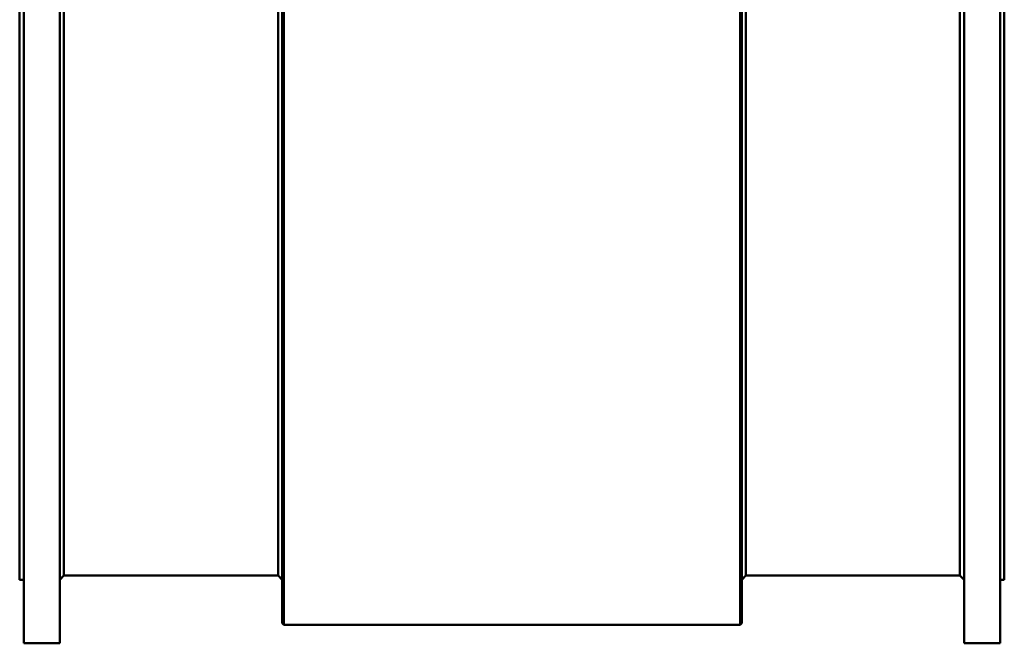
# Model space of a CAD drawing. Header units: millimetres. Extents: x 1479 to 4580, y 458 to 3937.
# Tile 11 of 32: x 1479 to 2679, y 2418 to 3177. Entities that reach past the tile are written whole.
import ezdxf

# ---------------------------------------------------------------- set-up
doc = ezdxf.new("R2010")
doc.units = ezdxf.units.MM
doc.header["$LTSCALE"] = 10
doc.layers.add('Visible (ISO)', color=7, linetype='Continuous', lineweight=50)

msp = doc.modelspace()

# ---------------------------------------------------------------- linework, layer by layer
at = {"layer": 'Visible (ISO)'}
for p, q in [((1484.2, 2418), (1484.2, 3823)), ((1528.2, 2418), (1528.2, 3823)), ((2630.2, 2418), (2630.2, 3823)), ((2674.2, 2418), (2674.2, 3823)), ((1799.2, 2442.5), (1799.2, 3798.5)), ((1801.2, 2440.5), (1801.2, 3800.5)), ((2357.2, 2440.5), (2357.2, 3800.5)), ((2359.2, 2442.5), (2359.2, 3798.5)), ((1479.2, 2495.5), (1479.2, 3745.5)), ((2679.2, 2495.5), (2679.2, 3745.5)), ((1533.2, 2500.5), (1533.2, 3740.5)), ((1794.2, 2500.5), (1794.2, 3740.5)), ((2364.2, 2500.5), (2364.2, 3740.5)), ((2625.2, 2500.5), (2625.2, 3740.5)), ((1533.2, 2500.5), (1528.2, 2495.5)), ((1533.2, 2500.5), (1794.2, 2500.5)), ((1794.2, 2500.5), (1799.2, 2495.5)), ((2364.2, 2500.5), (2359.2, 2495.5)), ((2364.2, 2500.5), (2625.2, 2500.5)), ((2625.2, 2500.5), (2630.2, 2495.5)), ((1479.2, 2495.5), (1484.2, 2495.5)), ((2674.2, 2495.5), (2679.2, 2495.5)), ((1799.2, 2442.5), (1801.2, 2440.5)), ((1801.2, 2440.5), (2357.2, 2440.5)), ((2359.2, 2442.5), (2357.2, 2440.5)), ((1484.2, 2418), (1528.2, 2418)), ((2630.2, 2418), (2674.2, 2418))]:
    msp.add_line(p, q, dxfattribs=at)

doc.saveas('drawing.dxf')
